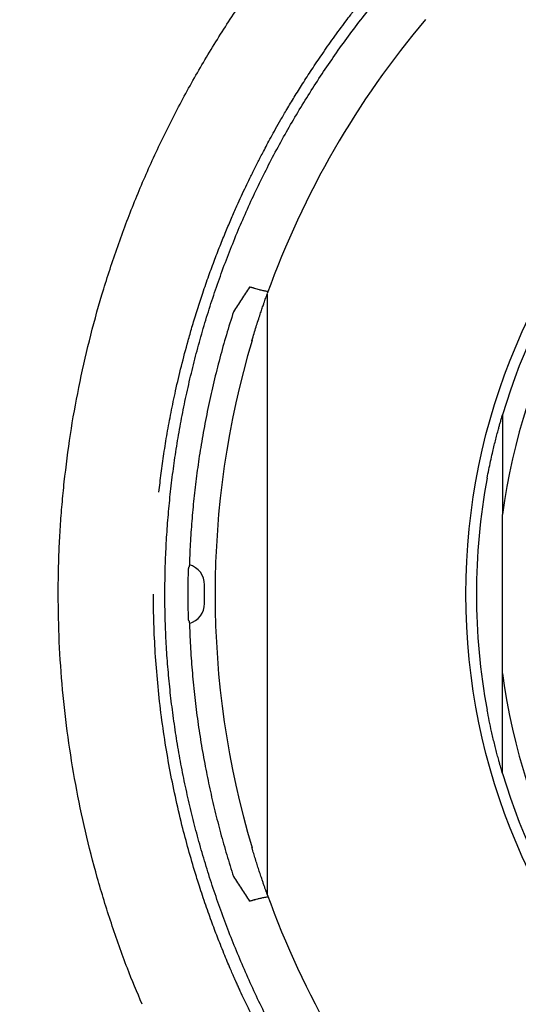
# Model space of a CAD drawing. Header units: millimetres. Extents: x 8 to 953, y 12 to 383.
# Tile 7 of 151: x 470 to 479, y 131 to 149. Entities that reach past the tile are written whole.
import ezdxf

# ---------------------------------------------------------------- set-up
doc = ezdxf.new("R2010")
doc.units = ezdxf.units.MM

msp = doc.modelspace()

# ---------------------------------------------------------------- linework, layer by layer
at = {"color": 7, "linetype": 'Continuous', "lineweight": 30}
for p, q in [((478.858, 136.968), (478.858, 140.007)), ((472.837, 138.594), (472.837, 138.381)), ((473.158, 138.596), (473.158, 138.664)), ((473.158, 138.379), (473.158, 138.596)), ((473.158, 138.311), (473.158, 138.379))]:
    msp.add_line(p, q, dxfattribs=at)
for radius in [124.992, 12.2]:
    msp.add_circle((490.358, 138.488), radius, dxfattribs=at)
for radius, start, end in [(12, 16.5978, 163.4022), (11.6, 7.5287, 172.4713), (17, 139.7499, 160.2501), (17, 163.4166, 196.5834), (12, 169.3397, 190.6603), (11.6, 187.5287, 352.4713), (12, 196.5978, 343.4022), (17, 199.7499, 220.2501)]:
    msp.add_arc((490.358, 138.488), radius, start, end, dxfattribs=at)
for centre, major_axis, start_param, end_param in [((472.758, 138.664), (0, -0.4), 1.570796, 2.865714), ((472.758, 138.311), (0, 0.4), 3.418001, 4.712389)]:
    msp.add_ellipse(centre, major_axis=major_axis, ratio=0.999848, start_param=start_param, end_param=end_param, dxfattribs=at)
for points, knots in [([(472.284, 140.436), (472.298, 140.557), (472.326, 140.803), (472.379, 141.177), (472.442, 141.565), (472.516, 141.966), (472.606, 142.395), (472.714, 142.851), (472.809, 143.212), (472.879, 143.459), (472.918, 143.593), (472.961, 143.737), (473.009, 143.891), (473.059, 144.048), (473.13, 144.264), (473.222, 144.532), (473.337, 144.847), (473.451, 145.142), (473.562, 145.416), (473.67, 145.671), (473.77, 145.898), (473.861, 146.098), (473.944, 146.273), (474.007, 146.405), (474.052, 146.496), (474.08, 146.553), (474.107, 146.607), (474.133, 146.659), (474.158, 146.709), (474.19, 146.771), (474.232, 146.852), (474.288, 146.96), (474.354, 147.085), (474.432, 147.228), (474.521, 147.389), (474.622, 147.567), (474.74, 147.77), (474.878, 147.998), (475.036, 148.252), (475.213, 148.524), (475.409, 148.816), (475.626, 149.124), (475.81, 149.376), (475.944, 149.552), (476.017, 149.647), (476.08, 149.727), (476.187, 149.863), (476.39, 150.116), (476.647, 150.419), (476.91, 150.715), (477.123, 150.947), (477.338, 151.172), (477.554, 151.391), (477.771, 151.603), (477.989, 151.81), (478.29, 152.084), (478.678, 152.421), (479.163, 152.813), (479.66, 153.187), (480.168, 153.543), (480.686, 153.881), (481.056, 154.105), (481.261, 154.224), (481.294, 154.243), (481.318, 154.257), (481.341, 154.27), (481.367, 154.285), (481.396, 154.301), (481.427, 154.319), (481.476, 154.347), (481.544, 154.385), (481.636, 154.435), (481.753, 154.499), (481.9, 154.577), (482.078, 154.67), (482.279, 154.771), (482.47, 154.865), (482.648, 154.949), (482.764, 155.003), (482.842, 155.038), (482.88, 155.055), (482.917, 155.073), (482.951, 155.087), (482.975, 155.098), (482.992, 155.106), (483.032, 155.123), (483.101, 155.154), (483.211, 155.201), (483.341, 155.257), (483.493, 155.32), (483.647, 155.382), (483.8, 155.442), (483.95, 155.499), (484.11, 155.558), (484.279, 155.619), (484.457, 155.681), (484.637, 155.742), (484.805, 155.796), (485.062, 155.877), (485.415, 155.982), (485.902, 156.112), (486.418, 156.234), (486.962, 156.346), (487.518, 156.443), (488.084, 156.524), (488.659, 156.588), (489.23, 156.632), (489.796, 156.66), (490.171, 156.664), (490.358, 156.666)], [0, 0, 0, 0, 0.013674, 0.027897, 0.042673, 0.058009, 0.07391, 0.092059, 0.110904, 0.115956, 0.121056, 0.126612, 0.13296, 0.139176, 0.145257, 0.158572, 0.171176, 0.183057, 0.194205, 0.204613, 0.214272, 0.222147, 0.229431, 0.236122, 0.238588, 0.240961, 0.243241, 0.245428, 0.247523, 0.249524, 0.253285, 0.257831, 0.263164, 0.269287, 0.276202, 0.283914, 0.292425, 0.302692, 0.313931, 0.326146, 0.339342, 0.353522, 0.368688, 0.374544, 0.378419, 0.382238, 0.386046, 0.397935, 0.418871, 0.430833, 0.442664, 0.45436, 0.465921, 0.477345, 0.488631, 0.499778, 0.523234, 0.546655, 0.570033, 0.593358, 0.616617, 0.6398, 0.642195, 0.643291, 0.644198, 0.645218, 0.646351, 0.647596, 0.648954, 0.650424, 0.653869, 0.657806, 0.662234, 0.668932, 0.676504, 0.684947, 0.694254, 0.70053, 0.707142, 0.708672, 0.710219, 0.711783, 0.713364, 0.714312, 0.714862, 0.715423, 0.719185, 0.723386, 0.72896, 0.735151, 0.741956, 0.747636, 0.753679, 0.760082, 0.766843, 0.773958, 0.781424, 0.788175, 0.79391, 0.811857, 0.829687, 0.850759, 0.871657, 0.892377, 0.91437, 0.93614, 0.957677, 0.978968, 1, 1, 1, 1]), ([(470.473, 140.632), (470.51, 140.934), (470.583, 141.54), (470.746, 142.44), (470.946, 143.333), (471.188, 144.215), (471.47, 145.085), (471.791, 145.942), (472.152, 146.783), (472.55, 147.607), (472.985, 148.411), (473.457, 149.195), (473.964, 149.956), (474.506, 150.694), (475.08, 151.406), (475.687, 152.091), (476.324, 152.747), (476.991, 153.374), (477.685, 153.969), (478.406, 154.532), (479.152, 155.062), (479.921, 155.558), (480.714, 156.013), (481.251, 156.304), (481.528, 156.433), (481.529, 156.433)], [0, 0, 0, 0, 0.045451, 0.090901, 0.136352, 0.181802, 0.227253, 0.272703, 0.318154, 0.363604, 0.409055, 0.454506, 0.499956, 0.545407, 0.590857, 0.636308, 0.681758, 0.727209, 0.77266, 0.81811, 0.863561, 0.909011, 0.954462, 0.999912, 1, 1, 1, 1]), ([(490.358, 120.529), (490.209, 120.53), (489.913, 120.532), (489.47, 120.549), (489.027, 120.576), (488.587, 120.614), (488.15, 120.662), (487.717, 120.721), (487.289, 120.79), (486.862, 120.869), (486.435, 120.959), (486.008, 121.06), (485.581, 121.173), (485.157, 121.296), (484.735, 121.429), (484.317, 121.573), (483.901, 121.728), (483.489, 121.892), (483.081, 122.067), (482.679, 122.251), (482.282, 122.445), (481.89, 122.649), (481.505, 122.861), (481.126, 123.082), (480.755, 123.311), (480.39, 123.548), (480.028, 123.796), (479.67, 124.054), (479.318, 124.321), (478.972, 124.597), (478.634, 124.881), (478.303, 125.174), (477.978, 125.475), (477.663, 125.783), (477.355, 126.097), (477.057, 126.419), (476.767, 126.749), (476.484, 127.087), (476.211, 127.43), (475.948, 127.78), (475.693, 128.135), (475.447, 128.495), (475.209, 128.863), (474.98, 129.238), (474.758, 129.621), (474.545, 130.009), (474.342, 130.402), (474.148, 130.801), (473.963, 131.205), (473.787, 131.614), (473.622, 132.027), (473.467, 132.442), (473.322, 132.86), (473.187, 133.281), (473.064, 133.702), (472.951, 134.123), (472.849, 134.545), (472.757, 134.97), (472.674, 135.401), (472.602, 135.837), (472.54, 136.276), (472.489, 136.715), (472.449, 137.154), (472.42, 137.593), (472.403, 138.032), (472.397, 138.471), (472.402, 138.911), (472.418, 139.351), (472.445, 139.791), (472.483, 140.23), (472.531, 140.666), (472.59, 141.1), (472.658, 141.53), (472.738, 141.959), (472.828, 142.389), (472.929, 142.82), (473.041, 143.249), (473.163, 143.675), (473.296, 144.097), (473.439, 144.516), (473.593, 144.931), (473.757, 145.342), (473.93, 145.749), (474.114, 146.15), (474.307, 146.547), (474.51, 146.939), (474.721, 147.323), (474.94, 147.7), (475.168, 148.07), (475.404, 148.436), (475.652, 148.798), (475.91, 149.157), (476.178, 149.51), (476.454, 149.857), (476.739, 150.197), (477.033, 150.53), (477.335, 150.856), (477.644, 151.174), (477.961, 151.484), (478.285, 151.785), (478.616, 152.078), (478.955, 152.362), (479.299, 152.637), (479.649, 152.902), (480.003, 153.158), (480.363, 153.404), (480.73, 153.643), (481.104, 153.873), (481.486, 154.096), (481.873, 154.309), (482.266, 154.513), (482.663, 154.707), (483.066, 154.892), (483.474, 155.067), (483.885, 155.232), (484.3, 155.387), (484.718, 155.531), (485.138, 155.665), (485.559, 155.788), (485.981, 155.9), (486.403, 156.001), (486.829, 156.093), (487.261, 156.175), (487.699, 156.247), (488.14, 156.309), (488.583, 156.359), (489.025, 156.398), (489.469, 156.426), (489.913, 156.443), (490.209, 156.445), (490.358, 156.446)], [0, 0, 0, 0, 0.007888, 0.015756, 0.023608, 0.031448, 0.039281, 0.046974, 0.054668, 0.062371, 0.070049, 0.077877, 0.085702, 0.09353, 0.101365, 0.109212, 0.117075, 0.124961, 0.132808, 0.140647, 0.148482, 0.156318, 0.16416, 0.171872, 0.179599, 0.187344, 0.195067, 0.202928, 0.210774, 0.218611, 0.226443, 0.234275, 0.242111, 0.249957, 0.257728, 0.265504, 0.273292, 0.281097, 0.288922, 0.296634, 0.304376, 0.312152, 0.319842, 0.32768, 0.335518, 0.34336, 0.351211, 0.359074, 0.366956, 0.374859, 0.382738, 0.390596, 0.398438, 0.406268, 0.414091, 0.421771, 0.429453, 0.437141, 0.444904, 0.452793, 0.460652, 0.468485, 0.476297, 0.484094, 0.49188, 0.499661, 0.507471, 0.515277, 0.523085, 0.530898, 0.538722, 0.546422, 0.554141, 0.561885, 0.569638, 0.577526, 0.585395, 0.59325, 0.601095, 0.608936, 0.616777, 0.624623, 0.632463, 0.640292, 0.648112, 0.655931, 0.663751, 0.671438, 0.679136, 0.68685, 0.694586, 0.702464, 0.710333, 0.718195, 0.726057, 0.733923, 0.741797, 0.749685, 0.757529, 0.765367, 0.773205, 0.781047, 0.788898, 0.796623, 0.804365, 0.812131, 0.819824, 0.827663, 0.835495, 0.843327, 0.851163, 0.859008, 0.866866, 0.874741, 0.882602, 0.890446, 0.898278, 0.906103, 0.913924, 0.921607, 0.929297, 0.936997, 0.944777, 0.952695, 0.960595, 0.968482, 0.976361, 0.984237, 0.992115, 1, 1, 1, 1]), ([(474.017, 144.357), (473.991, 144.318), (473.939, 144.241), (473.862, 144.123), (473.786, 144.005), (473.737, 143.927), (473.712, 143.887)], [0, 0, 0, 0, 0.249275, 0.499033, 0.749275, 1, 1, 1, 1]), ([(474.121, 144.331), (474.113, 144.333), (474.097, 144.338), (474.077, 144.344), (474.058, 144.349), (474.039, 144.355), (474.022, 144.358), (474.018, 144.358), (474.017, 144.357)], [0, 0, 0, 0, 0.126102, 0.252203, 0.38197, 0.511736, 0.75269, 1, 1, 1, 1]), ([(474.065, 143.339), (474.078, 143.383), (474.104, 143.469), (474.143, 143.596), (474.183, 143.721), (474.22, 143.833), (474.254, 143.934), (474.281, 144.013), (474.303, 144.077), (474.32, 144.127), (474.335, 144.169), (474.347, 144.201), (474.353, 144.22), (474.357, 144.23), (474.357, 144.232), (474.358, 144.232)], [0, 0, 0, 0, 0.11313, 0.226419, 0.339578, 0.452532, 0.544148, 0.635703, 0.697416, 0.759228, 0.820754, 0.873714, 0.926603, 0.963306, 1, 1, 1, 1]), ([(474.373, 144.273), (474.366, 144.274), (474.345, 144.276), (474.313, 144.282), (474.277, 144.289), (474.241, 144.297), (474.202, 144.307), (474.161, 144.318), (474.134, 144.326), (474.121, 144.331)], [0, 0, 0, 0, 0.072495, 0.201775, 0.331056, 0.464217, 0.59738, 0.797006, 1, 1, 1, 1]), ([(474.358, 144.232), (474.358, 144.232), (474.358, 144.23), (474.358, 144.221), (474.358, 144.207), (474.358, 144.186), (474.358, 144.157), (474.358, 144.12), (474.358, 144.078), (474.358, 144.022), (474.358, 143.949), (474.358, 143.859), (474.358, 143.762), (474.358, 143.647), (474.358, 143.516), (474.358, 143.368), (474.358, 143.216), (474.358, 143.059), (474.358, 142.898), (474.358, 142.716), (474.358, 142.512), (474.358, 142.287), (474.358, 142.059), (474.358, 141.83), (474.358, 141.58), (474.358, 141.31), (474.358, 141.02), (474.358, 140.732), (474.358, 140.407), (474.358, 140.041), (474.358, 139.635), (474.358, 139.187), (474.358, 138.696), (474.358, 138.163), (474.358, 137.63), (474.358, 137.151), (474.358, 136.729), (474.358, 136.362), (474.358, 135.996), (474.358, 135.667), (474.358, 135.376), (474.358, 135.122), (474.358, 134.869), (474.358, 134.64), (474.358, 134.433), (474.358, 134.249), (474.358, 134.066), (474.358, 133.884), (474.358, 133.705), (474.358, 133.557), (474.358, 133.437), (474.358, 133.345), (474.358, 133.254), (474.358, 133.167), (474.358, 133.085), (474.358, 133.006), (474.358, 132.934), (474.358, 132.878), (474.358, 132.837), (474.358, 132.808), (474.358, 132.784), (474.358, 132.762), (474.358, 132.746), (474.358, 132.744), (474.358, 132.743)], [0, 0, 0, 0, 0.004911, 0.009821, 0.014897, 0.019973, 0.025959, 0.031947, 0.038103, 0.044261, 0.053889, 0.063521, 0.073391, 0.083264, 0.096418, 0.109586, 0.122748, 0.136191, 0.149639, 0.163085, 0.181385, 0.199696, 0.218017, 0.236338, 0.254647, 0.277774, 0.300901, 0.323422, 0.345944, 0.377873, 0.409806, 0.441737, 0.483605, 0.525473, 0.567407, 0.609341, 0.638243, 0.667144, 0.696096, 0.725046, 0.745253, 0.765459, 0.785718, 0.805977, 0.821061, 0.836149, 0.851231, 0.866513, 0.8818, 0.897074, 0.905576, 0.914079, 0.92265, 0.931219, 0.939738, 0.948255, 0.956988, 0.965716, 0.970777, 0.975837, 0.981017, 0.986197, 0.993043, 1, 1, 1, 1]), ([(473.712, 143.887), (473.665, 143.74), (473.572, 143.445), (473.447, 142.998), (473.333, 142.548), (473.231, 142.094), (473.141, 141.638), (473.065, 141.189), (473.002, 140.748), (472.951, 140.316), (472.912, 139.883), (472.882, 139.449), (472.871, 139.159), (472.866, 139.015)], [0, 0, 0, 0, 0.093387, 0.186901, 0.280535, 0.37428, 0.468053, 0.561547, 0.649466, 0.737216, 0.824852, 0.912428, 1, 1, 1, 1]), ([(478.565, 140.707), (478.575, 140.761), (478.596, 140.868), (478.629, 141.028), (478.662, 141.173), (478.693, 141.304), (478.722, 141.421), (478.751, 141.534), (478.777, 141.631), (478.799, 141.712), (478.815, 141.77), (478.829, 141.817), (478.839, 141.852), (478.848, 141.881), (478.854, 141.902), (478.857, 141.913), (478.858, 141.915), (478.858, 141.915)], [0, 0, 0, 0, 0.11007, 0.220169, 0.330202, 0.415076, 0.500119, 0.585, 0.669653, 0.72744, 0.785181, 0.82416, 0.863214, 0.902068, 0.937085, 0.972061, 1, 1, 1, 1]), ([(478.858, 141.915), (478.858, 141.837), (478.858, 141.681), (478.858, 141.446), (478.858, 141.209), (478.858, 140.971), (478.858, 140.732), (478.858, 140.491), (478.858, 140.25), (478.858, 140.088), (478.858, 140.007)], [0, 0, 0, 0, 0.12459, 0.24918, 0.373921, 0.498662, 0.623903, 0.749143, 0.874572, 1, 1, 1, 1]), ([(472.848, 138.986), (472.848, 138.985), (472.848, 138.984), (472.847, 138.978), (472.846, 138.967), (472.845, 138.948), (472.844, 138.922), (472.843, 138.885), (472.841, 138.839), (472.84, 138.785), (472.839, 138.725), (472.838, 138.661), (472.837, 138.617), (472.837, 138.594)], [0, 0, 0, 0, 0.074105, 0.148193, 0.235428, 0.322902, 0.409945, 0.508038, 0.606096, 0.704388, 0.802665, 0.901335, 1, 1, 1, 1]), ([(472.866, 139.015), (472.863, 139.011), (472.857, 139.001), (472.851, 138.991), (472.848, 138.986)], [0, 0, 0, 0, 0.4172747, 1, 1, 1, 1]), ([(471.963, 130.645), (471.867, 130.874), (471.653, 131.383), (471.368, 132.192), (471.099, 133.066), (470.871, 133.953), (470.685, 134.848), (470.539, 135.751), (470.435, 136.66), (470.37, 137.573), (470.362, 138.183), (470.358, 138.488)], [0, 0, 0, 0, 0.092203, 0.205678, 0.319152, 0.432627, 0.546102, 0.659576, 0.773051, 0.886525, 1, 1, 1, 1]), ([(488.409, 120.414), (488.288, 120.428), (488.043, 120.456), (487.668, 120.509), (487.28, 120.572), (486.879, 120.646), (486.45, 120.736), (485.994, 120.844), (485.633, 120.939), (485.386, 121.009), (485.252, 121.048), (485.108, 121.091), (484.955, 121.139), (484.797, 121.189), (484.581, 121.26), (484.313, 121.352), (483.998, 121.467), (483.704, 121.581), (483.429, 121.692), (483.174, 121.8), (482.947, 121.9), (482.747, 121.991), (482.572, 122.074), (482.441, 122.137), (482.349, 122.182), (482.292, 122.21), (482.238, 122.237), (482.186, 122.263), (482.136, 122.288), (482.074, 122.32), (481.993, 122.361), (481.886, 122.417), (481.76, 122.484), (481.617, 122.561), (481.456, 122.651), (481.278, 122.752), (481.075, 122.87), (480.847, 123.008), (480.593, 123.166), (480.321, 123.342), (480.03, 123.538), (479.721, 123.755), (479.47, 123.94), (479.294, 124.074), (479.198, 124.147), (479.118, 124.209), (478.982, 124.316), (478.729, 124.52), (478.426, 124.777), (478.13, 125.04), (477.898, 125.253), (477.673, 125.468), (477.454, 125.684), (477.242, 125.901), (477.035, 126.119), (476.761, 126.419), (476.424, 126.808), (476.033, 127.293), (475.659, 127.79), (475.303, 128.297), (474.965, 128.816), (474.74, 129.186), (474.621, 129.39), (474.602, 129.424), (474.589, 129.447), (474.575, 129.471), (474.56, 129.497), (474.544, 129.526), (474.526, 129.557), (474.499, 129.606), (474.46, 129.674), (474.41, 129.766), (474.346, 129.883), (474.268, 130.03), (474.175, 130.208), (474.074, 130.409), (473.981, 130.6), (473.896, 130.778), (473.842, 130.894), (473.807, 130.972), (473.79, 131.009), (473.773, 131.047), (473.758, 131.08), (473.747, 131.105), (473.739, 131.122), (473.722, 131.161), (473.691, 131.231), (473.644, 131.341), (473.588, 131.471), (473.525, 131.623), (473.464, 131.777), (473.404, 131.93), (473.346, 132.08), (473.287, 132.239), (473.226, 132.409), (473.164, 132.587), (473.104, 132.766), (473.049, 132.935), (472.968, 133.192), (472.864, 133.545), (472.733, 134.032), (472.611, 134.548), (472.499, 135.092), (472.402, 135.648), (472.321, 136.214), (472.258, 136.789), (472.213, 137.36), (472.185, 137.926), (472.181, 138.301), (472.18, 138.488)], [0, 0, 0, 0, 0.0136743, 0.0278966, 0.0426729, 0.0580088, 0.0739098, 0.0920592, 0.1109045, 0.1159561, 0.1210559, 0.1266117, 0.1329604, 0.1391759, 0.1452571, 0.1585722, 0.1711757, 0.1830566, 0.1942053, 0.2046131, 0.2142719, 0.2221466, 0.2294315, 0.2361225, 0.2385878, 0.2409607, 0.243241, 0.2454285, 0.2475228, 0.2495238, 0.2532854, 0.2578313, 0.2631641, 0.2692866, 0.276202, 0.2839136, 0.2924248, 0.3026916, 0.3139305, 0.326146, 0.339342, 0.3535218, 0.3686882, 0.3745438, 0.3784193, 0.3822384, 0.3860458, 0.3979352, 0.4188713, 0.4308335, 0.4426636, 0.45436, 0.465921, 0.4773452, 0.4886313, 0.4997781, 0.523234, 0.5466554, 0.5700332, 0.5933576, 0.6166173, 0.6398004, 0.6421948, 0.6432908, 0.644198, 0.645218, 0.6463507, 0.6475959, 0.6489537, 0.650424, 0.6538687, 0.6578057, 0.6622339, 0.6689315, 0.676504, 0.6849466, 0.694254, 0.7005301, 0.707142, 0.7086723, 0.7102194, 0.7117832, 0.7133638, 0.7143119, 0.7148616, 0.7154226, 0.7191844, 0.723386, 0.7289591, 0.7351503, 0.7419559, 0.747636, 0.7536788, 0.760082, 0.7668427, 0.7739576, 0.7814238, 0.7881755, 0.7939102, 0.8118572, 0.8296875, 0.8507588, 0.8716572, 0.8923768, 0.9143701, 0.9361405, 0.9576771, 0.9789678, 1, 1, 1, 1]), ([(472.837, 138.381), (472.837, 138.36), (472.838, 138.318), (472.839, 138.257), (472.84, 138.2), (472.841, 138.148), (472.842, 138.102), (472.844, 138.063), (472.845, 138.032), (472.846, 138.009), (472.847, 137.993), (472.848, 137.991), (472.848, 137.989)], [0, 0, 0, 0, 0.092785, 0.185574, 0.278311, 0.371059, 0.464726, 0.558419, 0.655838, 0.753327, 0.861674, 1, 1, 1, 1]), ([(472.848, 137.989), (472.851, 137.985), (472.856, 137.976), (472.862, 137.966), (472.866, 137.961)], [0, 0, 0, 0, 0.417275, 1, 1, 1, 1]), ([(472.866, 137.961), (472.872, 137.806), (472.883, 137.497), (472.917, 137.033), (472.961, 136.57), (473.018, 136.109), (473.087, 135.649), (473.167, 135.201), (473.256, 134.766), (473.354, 134.341), (473.462, 133.92), (473.58, 133.502), (473.668, 133.226), (473.711, 133.088)], [0, 0, 0, 0, 0.093492, 0.187168, 0.280928, 0.374677, 0.468315, 0.561746, 0.649599, 0.737294, 0.82489, 0.912441, 1, 1, 1, 1]), ([(478.858, 135.06), (478.858, 135.138), (478.858, 135.294), (478.858, 135.529), (478.858, 135.766), (478.858, 136.004), (478.858, 136.243), (478.858, 136.484), (478.858, 136.725), (478.858, 136.887), (478.858, 136.968)], [0, 0, 0, 0, 0.12459, 0.24918, 0.373921, 0.498662, 0.623903, 0.749143, 0.874572, 1, 1, 1, 1]), ([(478.858, 135.06), (478.857, 135.061), (478.857, 135.063), (478.852, 135.078), (478.847, 135.097), (478.84, 135.12), (478.83, 135.152), (478.818, 135.196), (478.802, 135.252), (478.782, 135.324), (478.758, 135.414), (478.73, 135.521), (478.702, 135.633), (478.675, 135.746), (478.642, 135.889), (478.604, 136.063), (478.578, 136.199), (478.565, 136.268)], [0, 0, 0, 0, 0.036762, 0.073561, 0.103361, 0.133282, 0.163144, 0.213074, 0.263201, 0.313267, 0.394253, 0.475461, 0.556942, 0.638509, 0.719796, 0.859886, 1, 1, 1, 1]), ([(474.358, 132.743), (474.357, 132.744), (474.356, 132.746), (474.351, 132.763), (474.343, 132.785), (474.334, 132.81), (474.321, 132.846), (474.304, 132.895), (474.282, 132.958), (474.257, 133.032), (474.228, 133.119), (474.195, 133.217), (474.163, 133.318), (474.13, 133.423), (474.097, 133.528), (474.076, 133.6), (474.065, 133.636)], [0, 0, 0, 0, 0.051378, 0.102801, 0.144909, 0.187186, 0.229378, 0.299141, 0.369181, 0.439133, 0.532226, 0.62551, 0.719076, 0.812844, 0.906595, 1, 1, 1, 1]), ([(473.712, 133.088), (473.762, 133.009), (473.861, 132.852), (473.965, 132.696), (474.017, 132.618)], [0, 0, 0, 0, 0.5, 1, 1, 1, 1]), ([(474.121, 132.644), (474.113, 132.642), (474.097, 132.637), (474.077, 132.631), (474.059, 132.626), (474.039, 132.62), (474.022, 132.617), (474.018, 132.617), (474.017, 132.618)], [0, 0, 0, 0, 0.126187, 0.252373, 0.382227, 0.512081, 0.752873, 1, 1, 1, 1]), ([(474.121, 132.644), (474.138, 132.65), (474.164, 132.658), (474.205, 132.669), (474.238, 132.677), (474.272, 132.685), (474.308, 132.692), (474.342, 132.698), (474.364, 132.701), (474.373, 132.702)], [0, 0, 0, 0, 0.257575, 0.389675, 0.522748, 0.651214, 0.780596, 0.912867, 1, 1, 1, 1])]:
    msp.add_open_spline(points, degree=3, knots=knots, dxfattribs=at)
msp.add_open_spline([(470.358, 138.488), (470.359, 138.631), (470.36, 138.917), (470.375, 139.347), (470.398, 139.776), (470.43, 140.204), (470.459, 140.489), (470.473, 140.632)], degree=3, dxfattribs=at)

doc.saveas('drawing.dxf')
